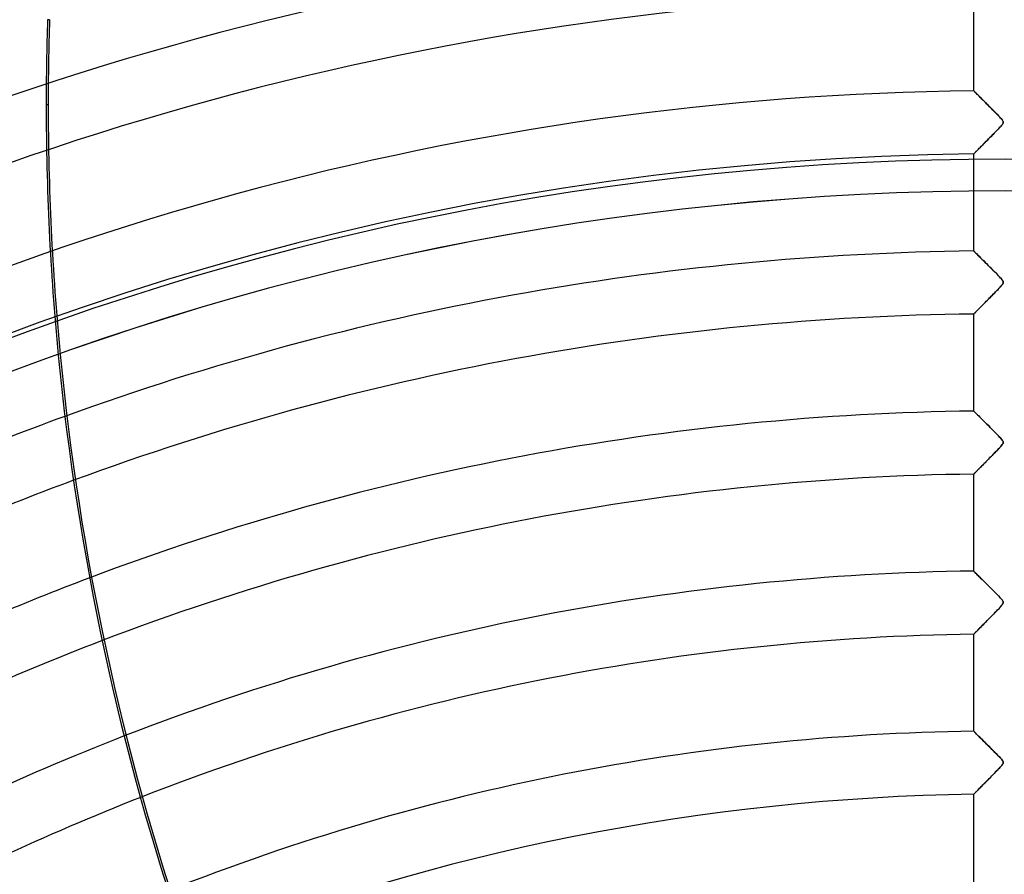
# Model space of a CAD drawing. Header units: millimetres. Extents: x -625 to 625, y -625 to 625.
# Tile 27 of 59: x -156 to 0, y 337 to 472. Entities that reach past the tile are written whole.
import ezdxf

# ---------------------------------------------------------------- set-up
doc = ezdxf.new("R2010")
doc.units = ezdxf.units.MM
doc.layers.add('HIDDEN', color=7, linetype='Continuous')
doc.layers.add('THICK', color=7, linetype='Continuous')

msp = doc.modelspace()

# ---------------------------------------------------------------- linework, layer by layer
at = {"layer": 'HIDDEN'}
for p, q in [((-5, 460.81), (-5, 476.16)), ((-151.5, 472.08), (-151.19, 472.08)), ((-5, 460.81), (-4.99, 460.8)), ((-4.99, 460.8), (-5, 460.81)), ((-4.99, 460.8), (-4.95, 460.76)), ((-4.95, 460.76), (-4.99, 460.8)), ((-4.95, 460.76), (-4.88, 460.69)), ((-4.89, 460.7), (-4.95, 460.76)), ((-4.8, 460.62), (-4.89, 460.7)), ((-4.88, 460.69), (-4.79, 460.6)), ((-4.7, 460.52), (-4.8, 460.62)), ((-4.79, 460.6), (-4.67, 460.49)), ((-4.58, 460.4), (-4.7, 460.52)), ((-4.67, 460.49), (-4.53, 460.35)), ((-4.44, 460.26), (-4.58, 460.4)), ((-4.53, 460.35), (-4.37, 460.19)), ((-4.3, 460.11), (-4.44, 460.26)), ((-4.37, 460.19), (-4.2, 460.02)), ((-4.13, 459.95), (-4.3, 460.11)), ((-4.2, 460.02), (-4, 459.82)), ((-3.96, 459.78), (-4.13, 459.95)), ((-4, 459.82), (-3.8, 459.62)), ((-3.77, 459.59), (-3.96, 459.78)), ((-3.8, 459.62), (-3.57, 459.4)), ((-3.57, 459.39), (-3.77, 459.59)), ((-151.41, 458.62), (-151.72, 458.62)), ((-3.57, 459.4), (-3.34, 459.16)), ((-3.36, 459.18), (-3.57, 459.39)), ((-3.14, 458.96), (-3.36, 459.18)), ((-3.34, 459.16), (-3.1, 458.92)), ((-2.9, 458.73), (-3.14, 458.96)), ((-3.1, 458.92), (-2.85, 458.67)), ((-2.66, 458.48), (-2.9, 458.73)), ((-2.85, 458.67), (-2.59, 458.42)), ((-2.42, 458.24), (-2.66, 458.48)), ((-2.59, 458.42), (-2.33, 458.16)), ((-2.18, 458.01), (-2.42, 458.24)), ((-2.33, 458.16), (-2.07, 457.9)), ((-1.96, 457.78), (-2.18, 458.01)), ((-2.07, 457.9), (-1.82, 457.63)), ((-1.74, 457.56), (-1.96, 457.78)), ((-1.82, 457.63), (-1.56, 457.37)), ((-1.53, 457.35), (-1.74, 457.56)), ((-1.56, 457.37), (-1.3, 457.11)), ((-1.34, 457.15), (-1.53, 457.35)), ((-1.16, 456.97), (-1.34, 457.15)), ((-1.3, 457.11), (-1.06, 456.86)), ((-1, 456.8), (-1.16, 456.97)), ((-1.06, 456.86), (-0.84, 456.63)), ((-0.86, 456.65), (-1, 456.8)), ((-0.74, 456.51), (-0.86, 456.65)), ((-0.84, 456.63), (-0.65, 456.42)), ((-0.63, 456.39), (-0.74, 456.51)), ((-0.65, 456.42), (-0.51, 456.25)), ((-0.53, 456.27), (-0.63, 456.39)), ((-1.14, 454.75), (-0.97, 454.93)), ((-1, 454.9), (-1.13, 454.76)), ((-0.88, 455.03), (-1, 454.9)), ((-0.97, 454.93), (-0.81, 455.1)), ((-0.77, 455.14), (-0.88, 455.03)), ((-0.81, 455.1), (-0.68, 455.25)), ((-0.68, 455.25), (-0.77, 455.14)), ((-0.68, 455.25), (-0.56, 455.38)), ((-0.6, 455.34), (-0.68, 455.25)), ((-0.52, 455.44), (-0.6, 455.34)), ((-0.56, 455.38), (-0.47, 455.5)), ((-0.44, 456.16), (-0.53, 456.27)), ((-0.45, 455.53), (-0.52, 455.44)), ((-0.51, 456.25), (-0.42, 456.12)), ((-0.47, 455.5), (-0.4, 455.6)), ((-0.39, 455.61), (-0.45, 455.53)), ((-0.38, 456.06), (-0.44, 456.16)), ((-0.42, 456.12), (-0.37, 456.03)), ((-0.4, 455.6), (-0.36, 455.68)), ((-0.35, 455.69), (-0.39, 455.61)), ((-0.34, 455.98), (-0.38, 456.06)), ((-0.37, 456.03), (-0.34, 455.96)), ((-0.36, 455.68), (-0.33, 455.76)), ((-0.33, 455.76), (-0.35, 455.69)), ((-0.32, 455.9), (-0.34, 455.98)), ((-0.34, 455.96), (-0.32, 455.89)), ((-0.32, 455.83), (-0.33, 455.76)), ((-0.33, 455.76), (-0.32, 455.83)), ((-0.32, 455.83), (-0.32, 455.9)), ((-0.32, 455.89), (-0.32, 455.83)), ((-2.66, 453.2), (-2.48, 453.39)), ((-2.49, 453.38), (-2.66, 453.2)), ((-2.3, 453.56), (-2.49, 453.38)), ((-2.48, 453.39), (-2.29, 453.58)), ((-2.12, 453.75), (-2.3, 453.56)), ((-2.29, 453.58), (-2.1, 453.77)), ((-1.94, 453.93), (-2.12, 453.75)), ((-2.1, 453.77), (-1.91, 453.96)), ((-1.76, 454.11), (-1.94, 453.93)), ((-1.91, 453.96), (-1.71, 454.16)), ((-1.59, 454.29), (-1.76, 454.11)), ((-1.71, 454.16), (-1.52, 454.36)), ((-1.43, 454.45), (-1.59, 454.29)), ((-1.52, 454.36), (-1.32, 454.56)), ((-1.28, 454.61), (-1.43, 454.45)), ((-1.32, 454.56), (-1.14, 454.75)), ((-1.13, 454.76), (-1.28, 454.61)), ((-4.16, 451.68), (-4.28, 451.56)), ((-4.25, 451.59), (-4.12, 451.73)), ((-4.04, 451.81), (-4.16, 451.68)), ((-4.12, 451.73), (-3.98, 451.87)), ((-3.91, 451.94), (-4.04, 451.81)), ((-3.98, 451.87), (-3.83, 452.01)), ((-3.77, 452.08), (-3.91, 451.94)), ((-3.83, 452.01), (-3.68, 452.17)), ((-3.63, 452.22), (-3.77, 452.08)), ((-3.68, 452.17), (-3.52, 452.33)), ((-3.48, 452.37), (-3.63, 452.22)), ((-3.52, 452.33), (-3.36, 452.49)), ((-3.33, 452.53), (-3.48, 452.37)), ((-3.36, 452.49), (-3.19, 452.66)), ((-3.17, 452.69), (-3.33, 452.53)), ((-3.19, 452.66), (-3.02, 452.84)), ((-3, 452.85), (-3.17, 452.69)), ((-3.02, 452.84), (-2.84, 453.02)), ((-2.84, 453.02), (-3, 452.85)), ((-2.66, 453.2), (-2.84, 453.02)), ((-2.84, 453.02), (-2.66, 453.2)), ((-4.99, 450.84), (-5, 450.83)), ((-5, 450.83), (-4.99, 450.84)), ((-5, 435.49), (-5, 450.83)), ((-4.97, 450.86), (-4.99, 450.84)), ((-4.99, 450.84), (-4.97, 450.86)), ((-4.94, 450.89), (-4.97, 450.86)), ((-4.97, 450.86), (-4.94, 450.89)), ((-4.89, 450.94), (-4.94, 450.89)), ((-4.94, 450.89), (-4.89, 450.94)), ((-4.83, 451), (-4.89, 450.94)), ((-4.89, 450.94), (-4.84, 451)), ((-4.84, 451), (-4.76, 451.07)), ((-4.77, 451.07), (-4.83, 451)), ((-4.69, 451.15), (-4.77, 451.07)), ((-4.76, 451.07), (-4.68, 451.15)), ((-4.6, 451.24), (-4.69, 451.15)), ((-4.68, 451.15), (-4.59, 451.25)), ((-4.5, 451.34), (-4.6, 451.24)), ((-4.59, 451.25), (-4.49, 451.35)), ((-4.39, 451.45), (-4.5, 451.34)), ((-4.49, 451.35), (-4.37, 451.47)), ((-4.28, 451.56), (-4.39, 451.45)), ((-4.37, 451.47), (-4.25, 451.59)), ((-5, 435.49), (-4.99, 435.47)), ((-4.99, 435.48), (-5, 435.49)), ((-4.97, 435.45), (-4.99, 435.48)), ((-4.99, 435.47), (-4.95, 435.44)), ((-4.93, 435.41), (-4.97, 435.45)), ((-4.95, 435.44), (-4.89, 435.38)), ((-4.87, 435.36), (-4.93, 435.41)), ((-4.89, 435.38), (-4.81, 435.3)), ((-4.8, 435.29), (-4.87, 435.36)), ((-4.81, 435.3), (-4.71, 435.2)), ((-4.72, 435.21), (-4.8, 435.29)), ((-4.62, 435.11), (-4.72, 435.21)), ((-4.71, 435.2), (-4.58, 435.07)), ((-4.52, 435.01), (-4.62, 435.11)), ((-4.58, 435.07), (-4.44, 434.93)), ((-4.41, 434.9), (-4.52, 435.01)), ((-4.44, 434.93), (-4.27, 434.77)), ((-4.28, 434.78), (-4.41, 434.9)), ((-4.15, 434.65), (-4.28, 434.78)), ((-4.27, 434.77), (-4.09, 434.59)), ((-4.01, 434.51), (-4.15, 434.65)), ((-4.09, 434.59), (-3.9, 434.39)), ((-3.87, 434.36), (-4.01, 434.51)), ((-3.9, 434.39), (-3.69, 434.18)), ((-3.71, 434.21), (-3.87, 434.36)), ((-3.55, 434.05), (-3.71, 434.21)), ((-3.69, 434.18), (-3.47, 433.96)), ((-3.38, 433.88), (-3.55, 434.05)), ((-3.47, 433.96), (-3.24, 433.73)), ((-3.2, 433.7), (-3.38, 433.88)), ((-3.24, 433.73), (-2.99, 433.49)), ((-3.02, 433.52), (-3.2, 433.7)), ((-2.83, 433.33), (-3.02, 433.52)), ((-2.99, 433.49), (-2.74, 433.24)), ((-2.64, 433.14), (-2.83, 433.33)), ((-2.74, 433.24), (-2.49, 432.99)), ((-2.45, 432.94), (-2.64, 433.14)), ((-2.49, 432.99), (-2.24, 432.73)), ((-2.25, 432.75), (-2.45, 432.94)), ((-2.05, 432.55), (-2.25, 432.75)), ((-2.24, 432.73), (-1.98, 432.47)), ((-1.85, 432.35), (-2.05, 432.55)), ((-1.98, 432.47), (-1.72, 432.21)), ((-1.66, 432.15), (-1.85, 432.35)), ((-1.72, 432.21), (-1.47, 431.95)), ((-1.46, 431.95), (-1.66, 432.15)), ((-1.47, 431.95), (-1.21, 431.7)), ((-1.26, 431.74), (-1.46, 431.95)), ((-1.07, 431.55), (-1.26, 431.74)), ((-1.21, 431.7), (-0.98, 431.45)), ((-0.9, 431.37), (-1.07, 431.55)), ((-0.98, 431.45), (-0.77, 431.22)), ((-0.75, 431.2), (-0.9, 431.37)), ((-0.83, 429.76), (-0.69, 429.91)), ((-0.77, 431.22), (-0.59, 431.02)), ((-0.68, 429.92), (-0.77, 429.82)), ((-0.62, 431.06), (-0.75, 431.2)), ((-0.69, 429.91), (-0.57, 430.05)), ((-0.6, 430.02), (-0.68, 429.92)), ((-0.51, 430.93), (-0.62, 431.06)), ((-0.52, 430.11), (-0.6, 430.02)), ((-0.59, 431.02), (-0.47, 430.87)), ((-0.57, 430.05), (-0.48, 430.17)), ((-0.45, 430.2), (-0.52, 430.11)), ((-0.43, 430.82), (-0.51, 430.93)), ((-0.48, 430.17), (-0.4, 430.27)), ((-0.47, 430.87), (-0.39, 430.76)), ((-0.4, 430.29), (-0.45, 430.2)), ((-0.37, 430.71), (-0.43, 430.82)), ((-0.36, 430.36), (-0.4, 430.29)), ((-0.4, 430.27), (-0.35, 430.36)), ((-0.39, 430.76), (-0.35, 430.69)), ((-0.33, 430.61), (-0.37, 430.71)), ((-0.33, 430.43), (-0.36, 430.36)), ((-0.35, 430.69), (-0.33, 430.62)), ((-0.35, 430.36), (-0.33, 430.45)), ((-0.33, 430.62), (-0.32, 430.56)), ((-0.32, 430.53), (-0.33, 430.61)), ((-0.33, 430.45), (-0.32, 430.53)), ((-0.32, 430.49), (-0.33, 430.43)), ((-0.32, 430.56), (-0.32, 430.49)), ((-2.13, 428.41), (-2.32, 428.22)), ((-2.29, 428.25), (-2.1, 428.44)), ((-1.95, 428.6), (-2.13, 428.41)), ((-2.1, 428.44), (-1.91, 428.63)), ((-1.77, 428.78), (-1.95, 428.6)), ((-1.91, 428.63), (-1.72, 428.83)), ((-1.6, 428.96), (-1.77, 428.78)), ((-1.72, 428.83), (-1.53, 429.03)), ((-1.43, 429.12), (-1.6, 428.96)), ((-1.53, 429.03), (-1.34, 429.23)), ((-1.28, 429.28), (-1.43, 429.12)), ((-1.34, 429.23), (-1.15, 429.41)), ((-1.14, 429.43), (-1.28, 429.28)), ((-1.15, 429.41), (-0.98, 429.59)), ((-1, 429.57), (-1.14, 429.43)), ((-0.88, 429.7), (-1, 429.57)), ((-0.98, 429.59), (-0.83, 429.76)), ((-0.77, 429.82), (-0.88, 429.7)), ((-3.66, 426.86), (-3.81, 426.71)), ((-3.8, 426.72), (-3.66, 426.87)), ((-3.66, 426.87), (-3.5, 427.02)), ((-3.51, 427.01), (-3.66, 426.86)), ((-3.36, 427.17), (-3.51, 427.01)), ((-3.5, 427.02), (-3.34, 427.19)), ((-3.2, 427.33), (-3.36, 427.17)), ((-3.34, 427.19), (-3.18, 427.35)), ((-3.03, 427.5), (-3.2, 427.33)), ((-3.18, 427.35), (-3.01, 427.52)), ((-2.86, 427.67), (-3.03, 427.5)), ((-3.01, 427.52), (-2.83, 427.7)), ((-2.68, 427.85), (-2.86, 427.67)), ((-2.83, 427.7), (-2.66, 427.88)), ((-2.5, 428.03), (-2.68, 427.85)), ((-2.66, 427.88), (-2.48, 428.06)), ((-2.32, 428.22), (-2.5, 428.03)), ((-2.48, 428.06), (-2.29, 428.25)), ((-4.99, 425.51), (-5, 425.51)), ((-5, 410.16), (-5, 425.51)), ((-5, 425.51), (-4.99, 425.51)), ((-4.97, 425.54), (-4.99, 425.51)), ((-4.99, 425.51), (-4.98, 425.53)), ((-4.98, 425.53), (-4.95, 425.56)), ((-4.93, 425.58), (-4.97, 425.54)), ((-4.95, 425.56), (-4.91, 425.6)), ((-4.88, 425.63), (-4.93, 425.58)), ((-4.91, 425.6), (-4.86, 425.65)), ((-4.81, 425.69), (-4.88, 425.63)), ((-4.86, 425.65), (-4.79, 425.71)), ((-4.74, 425.77), (-4.81, 425.69)), ((-4.79, 425.71), (-4.72, 425.79)), ((-4.65, 425.86), (-4.74, 425.77)), ((-4.72, 425.79), (-4.64, 425.87)), ((-4.55, 425.96), (-4.65, 425.86)), ((-4.64, 425.87), (-4.54, 425.97)), ((-4.44, 426.07), (-4.55, 425.96)), ((-4.54, 425.97), (-4.44, 426.07)), ((-4.44, 426.07), (-4.33, 426.19)), ((-4.33, 426.18), (-4.44, 426.07)), ((-4.21, 426.31), (-4.33, 426.18)), ((-4.33, 426.19), (-4.21, 426.31)), ((-4.08, 426.44), (-4.21, 426.31)), ((-4.21, 426.31), (-4.08, 426.44)), ((-3.95, 426.57), (-4.08, 426.44)), ((-4.08, 426.44), (-3.95, 426.57)), ((-3.95, 426.57), (-3.8, 426.72)), ((-3.81, 426.71), (-3.95, 426.57)), ((-5, 410.16), (-4.99, 410.15)), ((-4.98, 410.14), (-5, 410.16)), ((-4.99, 410.15), (-4.95, 410.11)), ((-4.94, 410.1), (-4.98, 410.14)), ((-4.95, 410.11), (-4.88, 410.04)), ((-4.87, 410.03), (-4.94, 410.1)), ((-4.88, 410.04), (-4.79, 409.95)), ((-4.77, 409.93), (-4.87, 410.03)), ((-4.79, 409.95), (-4.67, 409.84)), ((-4.64, 409.81), (-4.77, 409.93)), ((-4.67, 409.84), (-4.54, 409.7)), ((-4.5, 409.66), (-4.64, 409.81)), ((-4.54, 409.7), (-4.38, 409.55)), ((-4.33, 409.5), (-4.5, 409.66)), ((-4.38, 409.55), (-4.21, 409.38)), ((-4.14, 409.31), (-4.33, 409.5)), ((-4.21, 409.38), (-4.03, 409.19)), ((-3.93, 409.1), (-4.14, 409.31)), ((-4.03, 409.19), (-3.83, 408.99)), ((-3.7, 408.87), (-3.93, 409.1)), ((-3.83, 408.99), (-3.61, 408.78)), ((-3.45, 408.63), (-3.7, 408.87)), ((-3.61, 408.78), (-3.39, 408.56)), ((-3.19, 408.36), (-3.45, 408.63)), ((-3.39, 408.56), (-3.16, 408.33)), ((-2.91, 408.08), (-3.19, 408.36)), ((-3.16, 408.33), (-2.93, 408.1)), ((-2.93, 408.1), (-2.68, 407.86)), ((-2.62, 407.8), (-2.91, 408.08)), ((-2.68, 407.86), (-2.44, 407.61)), ((-2.32, 407.5), (-2.62, 407.8)), ((-2.44, 407.61), (-2.2, 407.37)), ((-2.02, 407.19), (-2.32, 407.5)), ((-2.2, 407.37), (-1.95, 407.12)), ((-1.71, 406.87), (-2.02, 407.19)), ((-1.95, 407.12), (-1.71, 406.88)), ((-1.71, 406.88), (-1.47, 406.63)), ((-1.39, 406.55), (-1.71, 406.87)), ((-1.47, 406.63), (-1.24, 406.39)), ((-1.09, 406.25), (-1.39, 406.55)), ((-1.24, 406.39), (-1.01, 406.16)), ((-0.84, 405.98), (-1.09, 406.25)), ((-1.01, 406.16), (-0.82, 405.95)), ((-0.63, 405.75), (-0.84, 405.98)), ((-0.82, 405.95), (-0.65, 405.76)), ((-0.65, 405.76), (-0.52, 405.61)), ((-0.48, 405.56), (-0.63, 405.75)), ((-0.52, 405.61), (-0.43, 405.49)), ((-0.39, 405.43), (-0.48, 405.56)), ((-0.48, 404.84), (-0.4, 404.95)), ((-0.43, 405.49), (-0.38, 405.4)), ((-0.39, 404.98), (-0.43, 404.91)), ((-0.4, 404.95), (-0.35, 405.06)), ((-0.34, 405.33), (-0.39, 405.43)), ((-0.35, 405.04), (-0.39, 404.98)), ((-0.38, 405.4), (-0.34, 405.34)), ((-0.35, 405.06), (-0.32, 405.15)), ((-0.33, 405.1), (-0.35, 405.04)), ((-0.34, 405.34), (-0.32, 405.27)), ((-0.32, 405.24), (-0.34, 405.33)), ((-0.32, 405.16), (-0.33, 405.1)), ((-0.32, 405.27), (-0.32, 405.22)), ((-0.32, 405.15), (-0.32, 405.24)), ((-0.32, 405.22), (-0.32, 405.16)), ((-1.8, 403.42), (-1.95, 403.27)), ((-1.88, 403.34), (-1.73, 403.49)), ((-1.66, 403.56), (-1.8, 403.42)), ((-1.73, 403.49), (-1.59, 403.64)), ((-1.53, 403.7), (-1.66, 403.56)), ((-1.59, 403.64), (-1.44, 403.8)), ((-1.4, 403.83), (-1.53, 403.7)), ((-1.44, 403.8), (-1.29, 403.95)), ((-1.27, 403.96), (-1.4, 403.83)), ((-1.29, 403.95), (-1.14, 404.1)), ((-1.16, 404.09), (-1.27, 403.96)), ((-1.05, 404.2), (-1.16, 404.09)), ((-1.14, 404.1), (-1, 404.25)), ((-0.94, 404.31), (-1.05, 404.2)), ((-1, 404.25), (-0.85, 404.41)), ((-0.85, 404.41), (-0.94, 404.31)), ((-0.85, 404.41), (-0.72, 404.56)), ((-0.76, 404.51), (-0.85, 404.41)), ((-0.68, 404.59), (-0.76, 404.51)), ((-0.72, 404.56), (-0.59, 404.7)), ((-0.61, 404.67), (-0.68, 404.59)), ((-0.55, 404.75), (-0.61, 404.67)), ((-0.59, 404.7), (-0.48, 404.84)), ((-0.49, 404.83), (-0.55, 404.75)), ((-0.43, 404.91), (-0.49, 404.83)), ((-3.34, 401.86), (-3.46, 401.74)), ((-3.41, 401.79), (-3.29, 401.92)), ((-3.21, 401.99), (-3.34, 401.86)), ((-3.29, 401.92), (-3.15, 402.05)), ((-3.08, 402.12), (-3.21, 401.99)), ((-3.15, 402.05), (-3.02, 402.18)), ((-2.95, 402.25), (-3.08, 402.12)), ((-3.02, 402.18), (-2.89, 402.32)), ((-2.82, 402.39), (-2.95, 402.25)), ((-2.89, 402.32), (-2.75, 402.46)), ((-2.68, 402.53), (-2.82, 402.39)), ((-2.75, 402.46), (-2.61, 402.6)), ((-2.54, 402.68), (-2.68, 402.53)), ((-2.61, 402.6), (-2.46, 402.75)), ((-2.39, 402.82), (-2.54, 402.68)), ((-2.46, 402.75), (-2.32, 402.89)), ((-2.25, 402.97), (-2.39, 402.82)), ((-2.32, 402.89), (-2.18, 403.04)), ((-2.1, 403.12), (-2.25, 402.97)), ((-2.18, 403.04), (-2.03, 403.19)), ((-1.95, 403.27), (-2.1, 403.12)), ((-2.03, 403.19), (-1.88, 403.34)), ((-4.9, 400.28), (-4.94, 400.24)), ((-4.93, 400.25), (-4.89, 400.29)), ((-4.86, 400.32), (-4.9, 400.28)), ((-4.89, 400.29), (-4.84, 400.34)), ((-4.81, 400.37), (-4.86, 400.32)), ((-4.84, 400.34), (-4.79, 400.39)), ((-4.76, 400.43), (-4.81, 400.37)), ((-4.79, 400.39), (-4.73, 400.45)), ((-4.69, 400.49), (-4.76, 400.43)), ((-4.73, 400.45), (-4.66, 400.52)), ((-4.63, 400.56), (-4.69, 400.49)), ((-4.66, 400.52), (-4.58, 400.6)), ((-4.55, 400.63), (-4.63, 400.56)), ((-4.58, 400.6), (-4.5, 400.68)), ((-4.47, 400.71), (-4.55, 400.63)), ((-4.5, 400.68), (-4.41, 400.77)), ((-4.39, 400.8), (-4.47, 400.71)), ((-4.41, 400.77), (-4.32, 400.87)), ((-4.3, 400.89), (-4.39, 400.8)), ((-4.32, 400.87), (-4.22, 400.97)), ((-4.21, 400.98), (-4.3, 400.89)), ((-4.22, 400.97), (-4.12, 401.07)), ((-4.11, 401.08), (-4.21, 400.98)), ((-4.12, 401.07), (-4.01, 401.18)), ((-4.01, 401.18), (-4.11, 401.08)), ((-4.01, 401.18), (-3.9, 401.3)), ((-3.91, 401.28), (-4.01, 401.18)), ((-3.8, 401.39), (-3.91, 401.28)), ((-3.9, 401.3), (-3.78, 401.41)), ((-3.69, 401.5), (-3.8, 401.39)), ((-3.78, 401.41), (-3.66, 401.53)), ((-3.58, 401.62), (-3.69, 401.5)), ((-3.66, 401.53), (-3.54, 401.66)), ((-3.46, 401.74), (-3.58, 401.62)), ((-3.54, 401.66), (-3.41, 401.79)), ((-4.98, 400.2), (-5, 400.18)), ((-5, 400.18), (-4.98, 400.2)), ((-5, 400.18), (-5, 400.18)), ((-5, 384.83), (-5, 400.18)), ((-5, 400.18), (-5, 400.18)), ((-4.96, 400.22), (-4.98, 400.2)), ((-4.98, 400.2), (-4.96, 400.22)), ((-4.96, 400.22), (-4.93, 400.25)), ((-4.94, 400.24), (-4.96, 400.22)), ((-5, 384.83), (-4.98, 384.82)), ((-4.99, 384.82), (-5, 384.83)), ((-4.96, 384.79), (-4.99, 384.82)), ((-4.98, 384.82), (-4.94, 384.77)), ((-4.91, 384.74), (-4.96, 384.79)), ((-4.94, 384.77), (-4.86, 384.7)), ((-4.84, 384.67), (-4.91, 384.74)), ((-4.86, 384.7), (-4.76, 384.6)), ((-4.75, 384.59), (-4.84, 384.67)), ((-4.76, 384.6), (-4.63, 384.47)), ((-4.65, 384.48), (-4.75, 384.59)), ((-4.53, 384.37), (-4.65, 384.48)), ((-4.63, 384.47), (-4.48, 384.32)), ((-4.4, 384.24), (-4.53, 384.37)), ((-4.48, 384.32), (-4.3, 384.14)), ((-4.26, 384.1), (-4.4, 384.24)), ((-4.3, 384.14), (-4.11, 383.95)), ((-4.11, 383.95), (-4.26, 384.1)), ((-4.11, 383.95), (-3.9, 383.74)), ((-3.95, 383.79), (-4.11, 383.95)), ((-3.78, 383.62), (-3.95, 383.79)), ((-3.9, 383.74), (-3.67, 383.52)), ((-3.6, 383.44), (-3.78, 383.62)), ((-3.67, 383.52), (-3.43, 383.28)), ((-3.41, 383.25), (-3.6, 383.44)), ((-3.43, 383.28), (-3.18, 383.03)), ((-3.21, 383.05), (-3.41, 383.25)), ((-3, 382.84), (-3.21, 383.05)), ((-3.18, 383.03), (-2.93, 382.77)), ((-2.78, 382.63), (-3, 382.84)), ((-2.93, 382.77), (-2.66, 382.51)), ((-2.56, 382.4), (-2.78, 382.63)), ((-2.66, 382.51), (-2.39, 382.24)), ((-2.33, 382.17), (-2.56, 382.4)), ((-2.39, 382.24), (-2.13, 381.97)), ((-2.1, 381.94), (-2.33, 382.17)), ((-2.13, 381.97), (-1.86, 381.7)), ((-1.88, 381.72), (-2.1, 381.94)), ((-1.67, 381.51), (-1.88, 381.72)), ((-1.86, 381.7), (-1.6, 381.44)), ((-1.47, 381.31), (-1.67, 381.51)), ((-1.6, 381.44), (-1.34, 381.17)), ((-1.28, 381.11), (-1.47, 381.31)), ((-1.34, 381.17), (-1.08, 380.91)), ((-1.1, 380.93), (-1.28, 381.11)), ((-0.94, 380.76), (-1.1, 380.93)), ((-1.08, 380.91), (-0.86, 380.67)), ((-0.8, 380.61), (-0.94, 380.76)), ((-0.86, 380.67), (-0.66, 380.46)), ((-0.67, 380.46), (-0.8, 380.61)), ((-0.56, 380.33), (-0.67, 380.46)), ((-0.66, 380.46), (-0.52, 380.28)), ((-0.47, 380.22), (-0.56, 380.33)), ((-0.52, 380.28), (-0.42, 380.15)), ((-0.39, 380.11), (-0.47, 380.22)), ((-0.42, 380.15), (-0.36, 380.05)), ((-0.34, 380.01), (-0.39, 380.11)), ((-0.36, 380.05), (-0.33, 379.97)), ((-1.56, 378.35), (-1.39, 378.52)), ((-1.34, 378.57), (-1.51, 378.4)), ((-1.39, 378.52), (-1.22, 378.69)), ((-1.18, 378.73), (-1.34, 378.57)), ((-1.22, 378.69), (-1.05, 378.87)), ((-1.03, 378.89), (-1.18, 378.73)), ((-1.05, 378.87), (-0.89, 379.04)), ((-0.9, 379.03), (-1.03, 378.89)), ((-0.78, 379.16), (-0.9, 379.03)), ((-0.89, 379.04), (-0.73, 379.21)), ((-0.68, 379.27), (-0.78, 379.16)), ((-0.73, 379.21), (-0.59, 379.37)), ((-0.59, 379.38), (-0.68, 379.27)), ((-0.59, 379.37), (-0.48, 379.52)), ((-0.51, 379.48), (-0.59, 379.38)), ((-0.43, 379.58), (-0.51, 379.48)), ((-0.48, 379.52), (-0.4, 379.64)), ((-0.38, 379.67), (-0.43, 379.58)), ((-0.4, 379.64), (-0.34, 379.74)), ((-0.34, 379.75), (-0.38, 379.67)), ((-0.32, 379.92), (-0.34, 380.01)), ((-0.32, 379.83), (-0.34, 379.75)), ((-0.34, 379.74), (-0.32, 379.83)), ((-0.33, 379.97), (-0.32, 379.9)), ((-0.32, 379.83), (-0.32, 379.92)), ((-0.32, 379.9), (-0.32, 379.83)), ((-2.83, 377.05), (-3.01, 376.87)), ((-3, 376.88), (-2.85, 377.03)), ((-2.85, 377.03), (-2.7, 377.19)), ((-2.65, 377.24), (-2.83, 377.05)), ((-2.7, 377.19), (-2.54, 377.35)), ((-2.46, 377.43), (-2.65, 377.24)), ((-2.54, 377.35), (-2.38, 377.51)), ((-2.27, 377.62), (-2.46, 377.43)), ((-2.38, 377.51), (-2.22, 377.67)), ((-2.07, 377.82), (-2.27, 377.62)), ((-2.22, 377.67), (-2.05, 377.84)), ((-1.87, 378.02), (-2.07, 377.82)), ((-2.05, 377.84), (-1.89, 378.01)), ((-1.89, 378.01), (-1.72, 378.18)), ((-1.69, 378.21), (-1.87, 378.02)), ((-1.72, 378.18), (-1.56, 378.35)), ((-1.51, 378.4), (-1.69, 378.21)), ((-4.46, 375.4), (-4.56, 375.3)), ((-4.51, 375.35), (-4.42, 375.44)), ((-4.34, 375.52), (-4.46, 375.4)), ((-4.42, 375.44), (-4.31, 375.55)), ((-4.22, 375.64), (-4.34, 375.52)), ((-4.31, 375.55), (-4.2, 375.66)), ((-4.09, 375.77), (-4.22, 375.64)), ((-4.2, 375.66), (-4.09, 375.78)), ((-3.95, 375.91), (-4.09, 375.77)), ((-4.09, 375.78), (-3.97, 375.9)), ((-3.97, 375.9), (-3.84, 376.03)), ((-3.81, 376.06), (-3.95, 375.91)), ((-3.84, 376.03), (-3.71, 376.16)), ((-3.66, 376.21), (-3.81, 376.06)), ((-3.71, 376.16), (-3.58, 376.29)), ((-3.51, 376.36), (-3.66, 376.21)), ((-3.58, 376.29), (-3.44, 376.43)), ((-3.35, 376.53), (-3.51, 376.36)), ((-3.44, 376.43), (-3.3, 376.58)), ((-3.18, 376.7), (-3.35, 376.53)), ((-3.3, 376.58), (-3.15, 376.73)), ((-3.01, 376.87), (-3.18, 376.7)), ((-3.15, 376.73), (-3, 376.88)), ((-4.99, 374.86), (-5, 374.85)), ((-5, 374.85), (-4.99, 374.86)), ((-5, 359.51), (-5, 374.85)), ((-4.97, 374.88), (-4.99, 374.86)), ((-4.99, 374.86), (-4.98, 374.87)), ((-4.98, 374.87), (-4.95, 374.9)), ((-4.93, 374.92), (-4.97, 374.88)), ((-4.95, 374.9), (-4.92, 374.93)), ((-4.88, 374.97), (-4.93, 374.92)), ((-4.92, 374.93), (-4.87, 374.98)), ((-4.82, 375.03), (-4.88, 374.97)), ((-4.87, 374.98), (-4.82, 375.04)), ((-4.75, 375.11), (-4.82, 375.03)), ((-4.82, 375.04), (-4.75, 375.1)), ((-4.66, 375.2), (-4.75, 375.11)), ((-4.75, 375.1), (-4.68, 375.18)), ((-4.68, 375.18), (-4.6, 375.26)), ((-4.56, 375.3), (-4.66, 375.2)), ((-4.6, 375.26), (-4.51, 375.35)), ((-5, 359.51), (-4.98, 359.49)), ((-4.99, 359.49), (-5, 359.51)), ((-4.95, 359.45), (-4.99, 359.49)), ((-4.98, 359.49), (-4.94, 359.45)), ((-4.88, 359.39), (-4.95, 359.45)), ((-4.94, 359.45), (-4.87, 359.37)), ((-4.79, 359.3), (-4.88, 359.39)), ((-4.87, 359.37), (-4.76, 359.27)), ((-4.68, 359.18), (-4.79, 359.3)), ((-4.76, 359.27), (-4.64, 359.15)), ((-4.54, 359.05), (-4.68, 359.18)), ((-4.64, 359.15), (-4.49, 359)), ((-4.39, 358.9), (-4.54, 359.05)), ((-4.49, 359), (-4.32, 358.83)), ((-4.23, 358.74), (-4.39, 358.9)), ((-4.32, 358.83), (-4.13, 358.64)), ((-4.05, 358.56), (-4.23, 358.74)), ((-4.13, 358.64), (-3.93, 358.44)), ((-3.86, 358.37), (-4.05, 358.56)), ((-3.93, 358.44), (-3.71, 358.23)), ((-3.65, 358.17), (-3.86, 358.37)), ((-3.71, 358.23), (-3.48, 358)), ((-3.43, 357.95), (-3.65, 358.17)), ((-3.48, 358), (-3.24, 357.76)), ((-3.19, 357.71), (-3.43, 357.95)), ((-3.24, 357.76), (-2.99, 357.51)), ((-2.95, 357.47), (-3.19, 357.71)), ((-2.99, 357.51), (-2.73, 357.25)), ((-2.69, 357.21), (-2.95, 357.47)), ((-2.73, 357.25), (-2.48, 357)), ((-2.42, 356.94), (-2.69, 357.21)), ((-2.48, 357), (-2.22, 356.74)), ((-2.15, 356.67), (-2.42, 356.94)), ((-2.22, 356.74), (-1.96, 356.48)), ((-1.89, 356.41), (-2.15, 356.67)), ((-1.96, 356.48), (-1.71, 356.22)), ((-1.65, 356.16), (-1.89, 356.41)), ((-1.71, 356.22), (-1.46, 355.97)), ((-1.42, 355.93), (-1.65, 356.16)), ((-1.46, 355.97), (-1.21, 355.72)), ((-1.21, 355.71), (-1.42, 355.93)), ((-1.21, 355.72), (-0.98, 355.48)), ((-1.02, 355.52), (-1.21, 355.71)), ((-0.85, 355.34), (-1.02, 355.52)), ((-0.98, 355.48), (-0.78, 355.26)), ((-0.7, 355.18), (-0.85, 355.34)), ((-0.78, 355.26), (-0.61, 355.07)), ((-0.57, 355.03), (-0.7, 355.18)), ((-1.15, 353.44), (-0.99, 353.61)), ((-0.99, 353.62), (-1.12, 353.48)), ((-0.99, 353.61), (-0.83, 353.79)), ((-0.86, 353.74), (-0.99, 353.62)), ((-0.76, 353.86), (-0.86, 353.74)), ((-0.83, 353.79), (-0.68, 353.95)), ((-0.66, 353.97), (-0.76, 353.86)), ((-0.68, 353.95), (-0.55, 354.1)), ((-0.58, 354.07), (-0.66, 353.97)), ((-0.61, 355.07), (-0.48, 354.91)), ((-0.5, 354.16), (-0.58, 354.07)), ((-0.47, 354.89), (-0.57, 355.03)), ((-0.55, 354.1), (-0.45, 354.23)), ((-0.43, 354.25), (-0.5, 354.16)), ((-0.48, 354.91), (-0.4, 354.8)), ((-0.39, 354.78), (-0.47, 354.89)), ((-0.45, 354.23), (-0.38, 354.34)), ((-0.38, 354.34), (-0.43, 354.25)), ((-0.4, 354.8), (-0.35, 354.71)), ((-0.34, 354.68), (-0.39, 354.78)), ((-0.38, 354.34), (-0.34, 354.43)), ((-0.34, 354.42), (-0.38, 354.34)), ((-0.35, 354.71), (-0.33, 354.63)), ((-0.32, 354.6), (-0.34, 354.68)), ((-0.34, 354.43), (-0.32, 354.52)), ((-0.32, 354.49), (-0.34, 354.42)), ((-0.33, 354.63), (-0.32, 354.56)), ((-0.32, 354.52), (-0.32, 354.6)), ((-0.32, 354.56), (-0.32, 354.49)), ((-2.47, 352.1), (-2.64, 351.92)), ((-2.63, 351.93), (-2.47, 352.09)), ((-2.29, 352.28), (-2.47, 352.1)), ((-2.47, 352.09), (-2.31, 352.25)), ((-2.31, 352.25), (-2.15, 352.42)), ((-2.11, 352.46), (-2.29, 352.28)), ((-2.15, 352.42), (-1.99, 352.58)), ((-1.92, 352.65), (-2.11, 352.46)), ((-1.99, 352.58), (-1.82, 352.75)), ((-1.75, 352.83), (-1.92, 352.65)), ((-1.82, 352.75), (-1.65, 352.92)), ((-1.58, 353), (-1.75, 352.83)), ((-1.65, 352.92), (-1.49, 353.09)), ((-1.41, 353.17), (-1.58, 353)), ((-1.49, 353.09), (-1.32, 353.27)), ((-1.26, 353.33), (-1.41, 353.17)), ((-1.32, 353.27), (-1.15, 353.44)), ((-1.12, 353.48), (-1.26, 353.33)), ((-4.17, 350.37), (-4.05, 350.49)), ((-3.99, 350.55), (-4.11, 350.42)), ((-4.05, 350.49), (-3.93, 350.61)), ((-3.86, 350.68), (-3.99, 350.55)), ((-3.93, 350.61), (-3.8, 350.74)), ((-3.73, 350.82), (-3.86, 350.68)), ((-3.8, 350.74), (-3.66, 350.88)), ((-3.59, 350.96), (-3.73, 350.82)), ((-3.66, 350.88), (-3.53, 351.02)), ((-3.44, 351.11), (-3.59, 350.96)), ((-3.53, 351.02), (-3.39, 351.16)), ((-3.29, 351.26), (-3.44, 351.11)), ((-3.39, 351.16), (-3.24, 351.31)), ((-3.14, 351.42), (-3.29, 351.26)), ((-3.24, 351.31), (-3.09, 351.46)), ((-2.98, 351.58), (-3.14, 351.42)), ((-3.09, 351.46), (-2.94, 351.61)), ((-2.81, 351.75), (-2.98, 351.58)), ((-2.94, 351.61), (-2.79, 351.77)), ((-2.64, 351.92), (-2.81, 351.75)), ((-2.79, 351.77), (-2.63, 351.93)), ((-4.99, 349.53), (-5, 349.52)), ((-5, 349.52), (-4.99, 349.53)), ((-5, 334.18), (-5, 349.52)), ((-4.98, 349.55), (-4.99, 349.53)), ((-4.99, 349.53), (-4.98, 349.55)), ((-4.95, 349.58), (-4.98, 349.55)), ((-4.98, 349.55), (-4.95, 349.57)), ((-4.9, 349.62), (-4.95, 349.58)), ((-4.95, 349.57), (-4.91, 349.61)), ((-4.91, 349.61), (-4.87, 349.66)), ((-4.85, 349.67), (-4.9, 349.62)), ((-4.87, 349.66), (-4.81, 349.72)), ((-4.79, 349.74), (-4.85, 349.67)), ((-4.81, 349.72), (-4.74, 349.79)), ((-4.72, 349.81), (-4.79, 349.74)), ((-4.74, 349.79), (-4.66, 349.87)), ((-4.64, 349.89), (-4.72, 349.81)), ((-4.66, 349.87), (-4.58, 349.95)), ((-4.55, 349.99), (-4.64, 349.89)), ((-4.58, 349.95), (-4.49, 350.04)), ((-4.45, 350.09), (-4.55, 349.99)), ((-4.49, 350.04), (-4.39, 350.15)), ((-4.34, 350.19), (-4.45, 350.09)), ((-4.39, 350.15), (-4.28, 350.25)), ((-4.23, 350.31), (-4.34, 350.19)), ((-4.28, 350.25), (-4.17, 350.37)), ((-4.11, 350.42), (-4.23, 350.31))]:
    msp.add_line(p, q, dxfattribs=at)
for radius, start, end in [(556.5, 0, 180), (506.5, 0, 180), (501.5, 0, 180), (486.17, 90.5893, 148.8107), (476.19, 90.6016, 148.7984), (460.84, 90.6216, 148.7783), (450.86, 90.6354, 148.7646), (450, 0, 180), (445, 0, 180), (435.51, 90.6578, 109.9709), (425.54, 90.6733, 110.2653), (410.19, 90.6984, 110.6761), (400.21, 90.7158, 110.9141), (384.87, 90.7444, 111.2311), (374.88, 90.7642, 111.4029), (359.54, 90.7968, 111.609), (349.56, 90.8196, 111.7017)]:
    msp.add_arc((0, 0), radius, start, end, dxfattribs=at)
for centre, major_axis, start_param, end_param in [((248.49, 458.62), (0, -405.2), -1.604014, -1.570796), ((248.81, 458.62), (0, 405.2), 1.537579, 1.570796), ((248.49, 458.62), (0, -405.2), -1.570796, -1.472906), ((248.81, 458.62), (0, 405.2), 1.570796, 1.668419)]:
    msp.add_ellipse(centre, major_axis=major_axis, ratio=0.987688, start_param=start_param, end_param=end_param, dxfattribs=at)
at = {"layer": 'THICK'}
for radius, start, end in [(502.5, 0, 180), (444.99, 0, 180), (435.51, 109.9709, 115.7501), (425.54, 110.2653, 115.6573), (410.19, 110.6761, 115.5058), (400.21, 110.9141, 115.401), (384.87, 111.2311, 115.2293), (374.88, 111.4029, 115.11)]:
    msp.add_arc((0, 0), radius, start, end, dxfattribs=at)
for centre, major_axis, start_param, end_param in [((248.49, 458.62), (0, -405.2), -1.472906, -1.004743), ((248.81, 458.62), (0, 405.2), 1.668419, 2.13685)]:
    msp.add_ellipse(centre, major_axis=major_axis, ratio=0.987688, start_param=start_param, end_param=end_param, dxfattribs=at)

doc.saveas('drawing.dxf')
